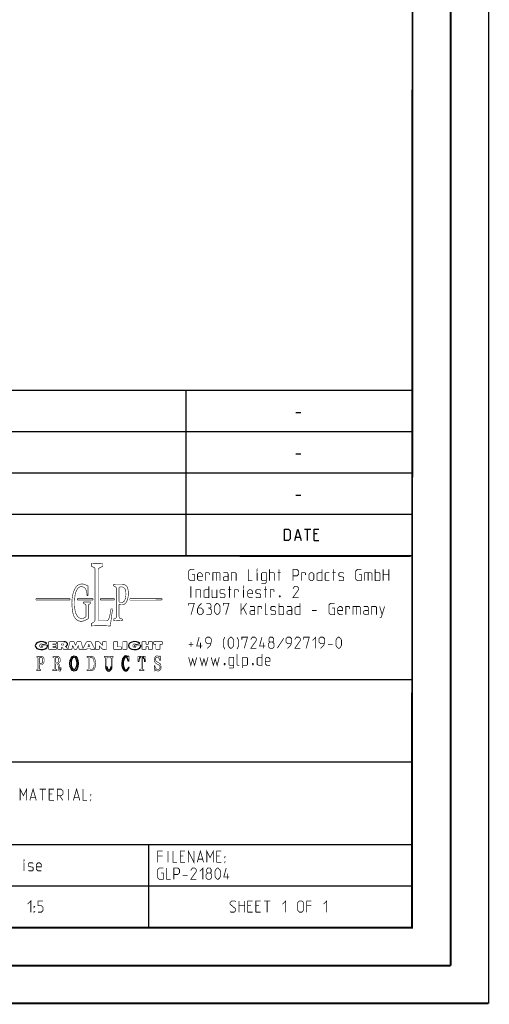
# Model space of a CAD drawing. Header units: millimetres. Extents: x 0 to 420, y 0 to 297.
# Tile 50 of 100: x 358 to 420, y 0 to 131. Entities that reach past the tile are written whole.
import ezdxf

# ---------------------------------------------------------------- set-up
doc = ezdxf.new("R2010")
doc.units = ezdxf.units.MM
doc.header["$LTSCALE"] = 23.1
doc.layers.get('0').update_dxf_attribs({"linetype": 'CONTINUOUS'})

msp = doc.modelspace()

# ---------------------------------------------------------------- linework, layer by layer
at = {"color": 7, "linetype": 'Continuous'}
for p, q in [((420, 297), (420, 0)), ((410, 286.9999), (409.8296, 10.1087)), ((246.8681, 59.5058), (409.628, 59.4942)), ((409.86, 10.0737), (25.007, 10.0134))]:
    msp.add_line(p, q, dxfattribs=at)
at = {"color": 2, "linetype": 'Continuous'}
for p, q in [((246.8497, 81.4948), (409.8097, 81.4948)), ((379.8097, 81.4948), (379.8097, 59.5348)), ((409.8097, 81.4948), (409.8097, 10.1248)), ((394.4168, 78.5355), (395.0597, 78.5355)), ((246.8497, 76.0048), (409.8097, 76.0048)), ((394.4168, 73.0455), (395.0597, 73.0455)), ((246.8497, 70.5148), (409.8097, 70.5148)), ((394.4168, 67.5555), (395.0597, 67.5555)), ((246.8497, 65.0248), (409.8097, 65.0248)), ((395.5418, 63.0298), (396.3989, 63.0298)), ((395.9704, 61.5298), (395.9704, 63.0298)), ((394.3989, 61.9584), (394.9704, 61.9584)), ((397.2561, 62.387), (396.8275, 62.387)), ((396.8275, 61.5298), (397.4704, 61.5298)), ((246.8497, 59.5348), (409.8097, 59.5348)), ((301.6897, 43.0648), (409.8097, 43.0648)), ((301.6897, 32.0848), (409.8097, 32.0848)), ((301.6897, 21.1048), (409.8097, 21.1048)), ((374.8097, 21.1048), (374.8097, 10.1248)), ((301.6897, 15.6148), (409.8097, 15.6148)), ((246.8497, 10.1248), (409.8097, 10.1248))]:
    msp.add_line(p, q, dxfattribs=at)
at = {"color": 7, "linetype": 'Continuous', "const_width": 0.25}
for points in [[(415, 5), (415, 292)], [(410, 287), (409.8468, 9.9234)], [(246.8597, 59.511), (409.6521, 59.467)], [(409.8307, 10.048), (25, 10)], [(20, 5), (415, 5)], [(420, 0), (0, 0)]]:
    msp.add_lwpolyline(points, dxfattribs=at)
at = {"color": 2, "linetype": 'Continuous'}
for points in [[(392.899, 61.5298), (392.899, 63.0298), (393.4347, 63.0298), (393.6489, 62.8155), (393.6489, 61.7441), (393.4347, 61.5298), (392.899, 61.5298)], [(394.2561, 61.5298), (394.6847, 63.0298), (395.1132, 61.5298)], [(396.8275, 61.5298), (396.8275, 63.0298), (397.4704, 63.0298)]]:
    msp.add_lwpolyline(points, dxfattribs=at)
for points, const_width in [([(367.2379, 58.4726), (367.2379, 58.099)], 0.075), ([(367.2379, 58.099), (367.5958, 57.9246)], 0.075), ([(367.7314, 57.7076), (367.7314, 51.0421)], 0.075), ([(368.1875, 57.6682), (368.1876, 50.8481)], 0.075), ([(368.7619, 58.099), (368.3232, 57.8852)], 0.075), ([(368.7619, 58.4726), (368.7619, 58.099)], 0.075), ([(380.5922, 57.032), (380.9136, 57.032), (380.9136, 56.1748), (380.3779, 56.1748), (380.1636, 56.3891), (380.1636, 57.4605), (380.3779, 57.6748), (380.9136, 57.6748)], 0.1), ([(388.0922, 57.6748), (388.0922, 56.1748), (388.6279, 56.1748)], 0.1), ([(389.2707, 57.5677), (389.2707, 57.6748), (389.3064, 57.6748), (389.2707, 57.5677)], 0.1), ([(390.9136, 56.1748), (390.9136, 57.6748)], 0.1), ([(392.1636, 56.1748), (392.1636, 57.6748)], 0.1), ([(394.0207, 56.1748), (394.0207, 57.6748), (394.5564, 57.6748), (394.7707, 57.4605), (394.7707, 57.032), (394.5564, 56.8177), (394.0207, 56.8177)], 0.1), ([(397.8779, 57.6748), (397.8779, 56.1748), (397.4493, 56.1748), (397.235, 56.282), (397.235, 57.1391), (397.4493, 57.2463), (397.8779, 57.2463)], 0.1), ([(399.4493, 56.1748), (399.4493, 57.6748)], 0.1), ([(402.8065, 57.032), (403.1279, 57.032), (403.1279, 56.1748), (402.5922, 56.1748), (402.3779, 56.3891), (402.3779, 57.4605), (402.5922, 57.6748), (403.1279, 57.6748)], 0.1), ([(404.9493, 56.1748), (404.9493, 57.6748)], 0.1), ([(406.0207, 56.1748), (406.0207, 57.6748)], 0.1), ([(406.7707, 57.6748), (406.7707, 56.1748)], 0.1), ([(381.985, 56.1748), (381.5564, 56.1748), (381.3422, 56.3891), (381.3422, 57.032), (381.5564, 57.2463), (381.7707, 57.2463), (381.985, 57.032), (381.985, 56.7105), (381.3422, 56.7105)], 0.1), ([(382.4136, 56.1748), (382.4136, 57.2463), (382.8422, 57.2463), (382.9136, 57.1391), (382.9136, 56.9248)], 0.1), ([(383.3779, 56.1748), (383.3779, 57.2463), (384.235, 57.2463), (384.3422, 57.1391), (384.3422, 56.1748)], 0.1), ([(383.8422, 57.2463), (383.8422, 56.1748)], 0.1), ([(385.4136, 56.1748), (385.4136, 57.032), (385.3064, 57.2463), (384.7707, 57.2463)], 0.1), ([(385.4136, 56.1748), (384.985, 56.1748), (384.7707, 56.282), (384.7707, 56.6034), (384.985, 56.7105), (385.4136, 56.7105)], 0.1), ([(385.8422, 56.1748), (385.8422, 57.2463), (386.3779, 57.2463), (386.485, 57.1391), (386.485, 56.1748)], 0.1), ([(389.2707, 56.1748), (389.2707, 57.2463)], 0.1), ([(389.8422, 55.8177), (390.3779, 55.8177), (390.485, 55.9605), (390.485, 57.2463), (389.9493, 57.2463), (389.8422, 57.1391), (389.8422, 56.282), (389.9493, 56.1748), (390.485, 56.1748)], 0.1), ([(390.9136, 57.2463), (391.4493, 57.2463), (391.5565, 57.1391), (391.5565, 56.1748)], 0.1), ([(391.985, 57.2463), (392.4136, 57.2463)], 0.1), ([(395.1993, 56.1748), (395.1993, 57.2463), (395.6279, 57.2463), (395.6993, 57.1391), (395.6993, 56.9248)], 0.1), ([(396.1636, 56.3891), (396.1636, 57.032), (396.3779, 57.2463), (396.5922, 57.2463), (396.8065, 57.032), (396.8065, 56.3891), (396.5922, 56.1748), (396.3779, 56.1748), (396.1636, 56.3891)], 0.1), ([(398.8422, 56.1748), (398.4136, 56.1748), (398.3065, 56.282), (398.3065, 57.1391), (398.4136, 57.2463), (398.8422, 57.2463)], 0.1), ([(399.2707, 57.2463), (399.6993, 57.2463)], 0.1), ([(400.1279, 56.282), (400.235, 56.1748), (400.6636, 56.1748), (400.7707, 56.282), (400.7707, 56.6034), (400.6636, 56.6748), (400.235, 56.7463), (400.1279, 56.8177), (400.1279, 57.1391), (400.235, 57.2463), (400.6636, 57.2463), (400.7707, 57.1391)], 0.1), ([(403.5565, 56.1748), (403.5565, 57.2463), (404.4136, 57.2463), (404.5207, 57.1391), (404.5207, 56.1748)], 0.1), ([(404.0207, 57.2463), (404.0207, 56.1748)], 0.1), ([(404.9493, 57.2463), (405.485, 57.2463), (405.5922, 57.1391), (405.5922, 56.282), (405.485, 56.1748), (404.9493, 56.1748)], 0.1), ([(406.0207, 57.032), (406.7707, 57.032)], 0.1), ([(366.7743, 55.5056), (366.3114, 55.6776)], 0.075), ([(366.7743, 55.5056), (366.7743, 54.1887)], 0.075), ([(370.1944, 55.6989), (370.1944, 55.4595)], 0.075), ([(370.1944, 55.4595), (370.4235, 55.3581)], 0.075), ([(370.4941, 55.6752), (371.4533, 55.6631)], 0.075), ([(370.5672, 55.1374), (370.5672, 51.3893)], 0.075), ([(370.9222, 55.245), (370.9222, 53.389)], 0.075), ([(380.4493, 53.9248), (380.4493, 55.4248)], 0.1), ([(381.1279, 53.9248), (381.1279, 54.9963), (381.6636, 54.9963), (381.7707, 54.8891), (381.7707, 53.9248)], 0.1), ([(382.8422, 55.4248), (382.8422, 53.9248), (382.4136, 53.9248), (382.1993, 54.032), (382.1993, 54.8891), (382.4136, 54.9963), (382.8422, 54.9963)], 0.1), ([(383.2707, 54.9963), (383.2707, 54.032), (383.3779, 53.9248), (383.9136, 53.9248), (383.9136, 54.9963)], 0.1), ([(384.3422, 54.032), (384.4493, 53.9248), (384.8779, 53.9248), (384.985, 54.032), (384.985, 54.3534), (384.8779, 54.4248), (384.4493, 54.4963), (384.3422, 54.5677), (384.3422, 54.8891), (384.4493, 54.9963), (384.8779, 54.9963), (384.985, 54.8891)], 0.1), ([(385.4136, 54.9963), (385.8422, 54.9963)], 0.1), ([(385.5922, 53.9248), (385.5922, 55.4248)], 0.1), ([(386.2707, 53.9248), (386.2707, 54.9963), (386.6993, 54.9963), (386.7707, 54.8891), (386.7707, 54.6748)], 0.1), ([(387.4493, 55.3177), (387.4493, 55.4248), (387.485, 55.4248), (387.4493, 55.3177)], 0.1), ([(387.4493, 53.9248), (387.4493, 54.9963)], 0.1), ([(388.6636, 53.9248), (388.235, 53.9248), (388.0207, 54.1391), (388.0207, 54.782), (388.235, 54.9963), (388.4493, 54.9963), (388.6636, 54.782), (388.6636, 54.4605), (388.0207, 54.4605)], 0.1), ([(389.0922, 54.032), (389.1993, 53.9248), (389.6279, 53.9248), (389.735, 54.032), (389.735, 54.3534), (389.6279, 54.4248), (389.1993, 54.4963), (389.0922, 54.5677), (389.0922, 54.8891), (389.1993, 54.9963), (389.6279, 54.9963), (389.735, 54.8891)], 0.1), ([(390.1636, 54.9963), (390.5922, 54.9963)], 0.1), ([(390.3422, 53.9248), (390.3422, 55.4248)], 0.1), ([(391.0207, 53.9248), (391.0207, 54.9963), (391.4493, 54.9963), (391.5207, 54.8891), (391.5207, 54.6748)], 0.1), ([(394.7707, 53.9248), (394.0207, 53.9248), (394.7707, 54.9963), (394.7707, 55.2105), (394.5564, 55.4248), (394.235, 55.4248), (394.0207, 55.1034)], 0.1), ([(364.4013, 53.7932), (359.8551, 53.7932)], 0.075), ([(359.8551, 53.7932), (359.8551, 53.5997)], 0.075), ([(364.4013, 53.5997), (364.4013, 53.7932)], 0.075), ([(367.4477, 53.7932), (365.3662, 53.7932)], 0.075), ([(365.3662, 53.7932), (365.3662, 53.5997)], 0.075), ([(366.7743, 54.1887), (366.6479, 54.1887)], 0.075), ([(367.4477, 53.5997), (367.4477, 53.7932)], 0.075), ([(368.4216, 53.7932), (370.2739, 53.7932)], 0.075), ([(368.4216, 53.5997), (368.4216, 53.7932)], 0.075), ([(370.2739, 53.7932), (370.2739, 53.5997)], 0.075), ([(376.6196, 53.7932), (372.3421, 53.7932)], 0.075), ([(372.3421, 53.7932), (372.3421, 53.5997)], 0.075), ([(376.6196, 53.5997), (376.6196, 53.7932)], 0.075), ([(392.3065, 54.1748), (392.3422, 54.1034), (392.3422, 54.0677), (392.3065, 53.9963), (392.235, 53.9963), (392.1993, 54.0677), (392.1993, 54.1034), (392.235, 54.1748), (392.3065, 54.1748)], 0.1), ([(359.8551, 53.5997), (364.4013, 53.5997)], 0.075), ([(365.3662, 53.5997), (367.4477, 53.5997)], 0.075), ([(366.1772, 53.3486), (367.1611, 53.3486)], 0.075), ([(366.1772, 53.3486), (366.1772, 53.1494)], 0.075), ([(366.1772, 53.1494), (366.4002, 53.0495)], 0.075), ([(366.5143, 51.3745), (366.5143, 52.8733)], 0.075), ([(366.8216, 51.1232), (366.8216, 52.8722)], 0.075), ([(367.1611, 53.1494), (366.9357, 53.0484)], 0.075), ([(367.1611, 53.3486), (367.1611, 53.1494)], 0.075), ([(370.2739, 53.5997), (368.4216, 53.5997)], 0.075), ([(369.7046, 51.6382), (369.8545, 52.4398)], 0.075), ([(370.0522, 52.4398), (369.7536, 50.1506)], 0.075), ([(369.8545, 52.4398), (370.0522, 52.4398)], 0.075), ([(370.9222, 53.0471), (370.9222, 51.3798)], 0.075), ([(372.3668, 53.5883), (376.5934, 53.5973)], 0.075), ([(380.1636, 52.8534), (380.1636, 53.1748), (380.9136, 53.1748), (380.485, 51.6748)], 0.1), ([(381.8779, 53.1748), (381.5564, 52.8534), (381.3422, 52.4248), (381.3422, 51.8891), (381.5564, 51.6748), (381.8779, 51.6748), (382.0922, 51.8891), (382.0922, 52.3177), (381.8779, 52.532), (381.4136, 52.532)], 0.1), ([(382.9493, 52.532), (383.1279, 52.6391), (383.1279, 52.9605), (382.9493, 53.1748), (382.5207, 53.1748)], 0.1), ([(382.5207, 51.6748), (383.0565, 51.6748), (383.1636, 51.782), (383.1636, 52.3177), (382.9493, 52.532), (382.735, 52.532)], 0.1), ([(383.5922, 52.1034), (383.5922, 52.7463), (383.6993, 52.9605), (383.9136, 53.1748), (384.0207, 53.1748), (384.235, 52.9605), (384.3422, 52.7463), (384.3422, 52.1034), (384.235, 51.8891), (384.0207, 51.6748), (383.9136, 51.6748), (383.6993, 51.8891), (383.5922, 52.1034)], 0.1), ([(384.7707, 52.8534), (384.7707, 53.1748), (385.5207, 53.1748), (385.0922, 51.6748)], 0.1), ([(387.1279, 51.6748), (387.1279, 53.1748)], 0.1), ([(387.1279, 52.1748), (387.8779, 53.1748)], 0.1), ([(387.4493, 52.532), (387.8779, 51.6748)], 0.1), ([(388.9493, 51.6748), (388.9493, 52.532), (388.8422, 52.7463), (388.3065, 52.7463)], 0.1), ([(389.3779, 51.6748), (389.3779, 52.7463), (389.8065, 52.7463), (389.8779, 52.6391), (389.8779, 52.4248)], 0.1), ([(390.6636, 51.6748), (390.4493, 51.6748), (390.3422, 51.782), (390.3422, 53.1748)], 0.1), ([(391.0922, 51.782), (391.1993, 51.6748), (391.6279, 51.6748), (391.735, 51.782), (391.735, 52.1034), (391.6279, 52.1748), (391.1993, 52.2463), (391.0922, 52.3177), (391.0922, 52.6391), (391.1993, 52.7463), (391.6279, 52.7463), (391.735, 52.6391)], 0.1), ([(392.1636, 51.6748), (392.1636, 53.1748)], 0.1), ([(392.1636, 52.7463), (392.6993, 52.7463), (392.8065, 52.6391), (392.8065, 51.782), (392.6993, 51.6748), (392.1636, 51.6748)], 0.1), ([(393.8779, 51.6748), (393.8779, 52.532), (393.7707, 52.7463), (393.235, 52.7463)], 0.1), ([(394.9493, 53.1748), (394.9493, 51.6748), (394.5207, 51.6748), (394.3065, 51.782), (394.3065, 52.6391), (394.5207, 52.7463), (394.9493, 52.7463)], 0.1), ([(399.235, 52.532), (399.5565, 52.532), (399.5565, 51.6748), (399.0207, 51.6748), (398.8065, 51.8891), (398.8065, 52.9605), (399.0207, 53.1748), (399.5565, 53.1748)], 0.1), ([(400.6279, 51.6748), (400.1993, 51.6748), (399.985, 51.8891), (399.985, 52.532), (400.1993, 52.7463), (400.4136, 52.7463), (400.6279, 52.532), (400.6279, 52.2105), (399.985, 52.2105)], 0.1), ([(401.0564, 51.6748), (401.0564, 52.7463), (401.485, 52.7463), (401.5565, 52.6391), (401.5565, 52.4248)], 0.1), ([(402.0207, 51.6748), (402.0207, 52.7463), (402.8779, 52.7463), (402.985, 52.6391), (402.985, 51.6748)], 0.1), ([(402.485, 52.7463), (402.485, 51.6748)], 0.1), ([(404.0565, 51.6748), (404.0565, 52.532), (403.9493, 52.7463), (403.4136, 52.7463)], 0.1), ([(404.485, 51.6748), (404.485, 52.7463), (405.0207, 52.7463), (405.1279, 52.6391), (405.1279, 51.6748)], 0.1), ([(405.5565, 51.3177), (405.7707, 51.3177), (406.1993, 52.7463)], 0.1), ([(405.5565, 52.7463), (405.8779, 51.6748)], 0.1), ([(366.5143, 51.3745), (366.2722, 51.2315)], 0.075), ([(366.8216, 51.1232), (366.2957, 50.8733)], 0.075), ([(370.1779, 51.0684), (370.4169, 51.1657)], 0.075), ([(370.1779, 50.8545), (370.1779, 51.0684)], 0.075), ([(371.355, 51.0747), (371.0979, 51.1475)], 0.075), ([(371.355, 50.8577), (371.355, 51.0747)], 0.075), ([(388.9493, 51.6748), (388.5207, 51.6748), (388.3065, 51.782), (388.3065, 52.1034), (388.5207, 52.2105), (388.9493, 52.2105)], 0.1), ([(393.8779, 51.6748), (393.4493, 51.6748), (393.235, 51.782), (393.235, 52.1034), (393.4493, 52.2105), (393.8779, 52.2105)], 0.1), ([(396.5564, 52.2105), (397.1993, 52.2105)], 0.1), ([(404.0565, 51.6748), (403.6279, 51.6748), (403.4136, 51.782), (403.4136, 52.1034), (403.6279, 52.2105), (404.0565, 52.2105)], 0.1), ([(367.2351, 50.499), (367.4591, 50.6076)], 0.075), ([(367.2351, 50.1618), (367.2351, 50.499)], 0.075), ([(368.1875, 50.8481), (369.275, 50.8481)], 0.075), ([(381.985, 47.4963), (381.235, 47.4963), (381.5564, 48.6748)], 0.1), ([(382.6279, 47.1748), (383.0565, 47.6034), (383.1636, 48.032), (383.1636, 48.4605), (382.9493, 48.6748), (382.6279, 48.6748), (382.4136, 48.4605), (382.4136, 48.032), (382.6279, 47.8177), (383.0922, 47.8177)], 0.1), ([(384.985, 47.0677), (384.7707, 47.4963), (384.7707, 48.2463), (384.985, 48.6748)], 0.1), ([(385.4136, 47.6034), (385.4136, 48.2463), (385.5207, 48.4605), (385.735, 48.6748), (385.8422, 48.6748), (386.0564, 48.4605), (386.1636, 48.2463), (386.1636, 47.6034), (386.0564, 47.3891), (385.8422, 47.1748), (385.735, 47.1748), (385.5207, 47.3891), (385.4136, 47.6034)], 0.1), ([(386.5922, 47.0677), (386.8064, 47.4963), (386.8064, 48.2463), (386.5922, 48.6748)], 0.1), ([(387.235, 48.3534), (387.235, 48.6748), (387.985, 48.6748), (387.5565, 47.1748)], 0.1), ([(389.1636, 47.1748), (388.4136, 47.1748), (389.1636, 48.2463), (389.1636, 48.4605), (388.9493, 48.6748), (388.6279, 48.6748), (388.4136, 48.3534)], 0.1), ([(390.3422, 47.4963), (389.5922, 47.4963), (389.9136, 48.6748)], 0.1), ([(390.985, 48.032), (390.8422, 48.1391), (390.8422, 48.4605), (390.985, 48.6748), (391.3064, 48.6748), (391.4493, 48.4605), (391.4493, 48.1391), (391.3064, 48.032), (391.5207, 47.8177), (391.5207, 47.3891), (391.3064, 47.1748), (390.985, 47.1748), (390.7707, 47.3891)], 0.1), ([(392.8065, 48.532), (391.9493, 47.2105)], 0.1), ([(393.3064, 47.1748), (393.735, 47.6034), (393.8422, 48.032), (393.8422, 48.4605), (393.6279, 48.6748), (393.3064, 48.6748), (393.0922, 48.4605), (393.0922, 48.032), (393.3064, 47.8177), (393.7707, 47.8177)], 0.1), ([(395.0207, 47.1748), (394.2707, 47.1748), (395.0207, 48.2463), (395.0207, 48.4605), (394.8065, 48.6748), (394.485, 48.6748), (394.2707, 48.3534)], 0.1), ([(395.4493, 48.3534), (395.4493, 48.6748), (396.1993, 48.6748), (395.7707, 47.1748)], 0.1), ([(396.6279, 48.2463), (397.0564, 48.6748), (397.0564, 47.1748)], 0.1), ([(397.6993, 47.1748), (398.1279, 47.6034), (398.235, 48.032), (398.235, 48.4605), (398.0207, 48.6748), (397.6993, 48.6748), (397.485, 48.4605), (397.485, 48.032), (397.6993, 47.8177), (398.1636, 47.8177)], 0.1), ([(399.735, 47.6034), (399.735, 48.2463), (399.8422, 48.4605), (400.0565, 48.6748), (400.1636, 48.6748), (400.3779, 48.4605), (400.485, 48.2463), (400.485, 47.6034), (400.3779, 47.3891), (400.1636, 47.1748), (400.0565, 47.1748), (399.8422, 47.3891), (399.735, 47.6034)], 0.1), ([(361.3998, 47.6437), (360.5688, 47.6437)], 0.075), ([(360.5688, 47.6437), (360.5688, 47.4122)], 0.075), ([(360.5688, 47.4122), (360.8026, 47.4122)], 0.075), ([(361.2983, 47.8166), (360.7887, 47.6916)], 0.075), ([(362.5835, 48.0728), (361.5614, 48.0728)], 0.075), ([(361.5614, 48.0728), (361.5614, 47.0456)], 0.075), ([(362.1095, 47.7806), (362.5835, 47.7806)], 0.075), ([(362.1095, 47.6795), (362.1095, 47.7806)], 0.075), ([(362.5386, 47.6795), (362.1095, 47.6795)], 0.075), ([(362.1095, 47.4232), (362.5386, 47.4232)], 0.075), ([(362.1095, 47.3243), (362.1095, 47.4232)], 0.075), ([(362.5886, 47.3243), (362.1095, 47.3243)], 0.075), ([(362.5386, 47.4232), (362.5386, 47.6795)], 0.075), ([(362.5835, 47.7806), (362.5835, 48.0728)], 0.075), ([(362.5886, 47.0456), (362.5886, 47.3243)], 0.075), ([(362.7629, 48.0719), (363.5696, 48.0719)], 0.075), ([(362.7629, 47.0456), (362.7629, 48.0719)], 0.075), ([(363.448, 47.7874), (363.2875, 47.7874)], 0.075), ([(363.2875, 47.7874), (363.2875, 47.6016)], 0.075), ([(363.448, 47.6016), (363.2875, 47.6016)], 0.075), ([(363.3013, 47.3698), (363.5576, 47.0456)], 0.075), ([(363.3013, 47.0456), (363.3013, 47.3698)], 0.075), ([(363.792, 47.4433), (364.1245, 47.0853)], 0.075), ([(364.1245, 47.0853), (364.3859, 48.0742)], 0.075), ([(364.3859, 48.0742), (364.9257, 48.0742)], 0.075), ([(364.6415, 47.0456), (364.7413, 47.5924)], 0.075), ([(364.7413, 47.5924), (364.9767, 47.0456)], 0.075), ([(364.9257, 48.0742), (365.1247, 47.5709)], 0.075), ([(365.3237, 48.0742), (365.1247, 47.5709)], 0.075), ([(365.5081, 47.5924), (365.2726, 47.0456)], 0.075), ([(365.8635, 48.0742), (365.3237, 48.0742)], 0.075), ([(365.6078, 47.0456), (365.5081, 47.5924)], 0.075), ([(366.1102, 47.1407), (365.8635, 48.0742)], 0.075), ([(366.5967, 48.0719), (366.1102, 47.1407)], 0.075), ([(366.5967, 48.0719), (367.1814, 48.0719)], 0.075), ([(366.6263, 47.0456), (366.6724, 47.168)], 0.075), ([(366.6724, 47.168), (367.1058, 47.168)], 0.075), ([(366.7687, 47.4111), (366.8891, 47.7679)], 0.075), ([(366.7687, 47.4111), (367.0095, 47.4111)], 0.075), ([(367.0095, 47.4111), (366.8891, 47.7679)], 0.075), ([(367.1519, 47.0456), (367.1058, 47.168)], 0.075), ([(367.1814, 48.0719), (367.7176, 47.0456)], 0.075), ([(368.2673, 48.0742), (367.7662, 48.0742)], 0.075), ([(367.7662, 47.0456), (367.7662, 48.0742)], 0.075), ([(368.2673, 48.0742), (368.7263, 47.5659)], 0.075), ([(368.2814, 47.5393), (368.7272, 47.0456)], 0.075), ([(368.2814, 47.0456), (368.2814, 47.5393)], 0.075), ([(369.244, 48.0742), (368.7263, 48.0742)], 0.075), ([(368.7263, 48.0742), (368.7263, 47.5659)], 0.075), ([(369.244, 48.0742), (369.244, 47.0456)], 0.075), ([(370.7439, 48.0742), (370.2129, 48.0742)], 0.075), ([(370.2129, 48.0742), (370.2129, 47.0456)], 0.075), ([(370.7439, 48.0742), (370.7439, 47.3817)], 0.075), ([(370.7439, 47.3817), (371.2625, 47.3817)], 0.075), ([(371.2625, 47.3817), (371.2625, 47.0456)], 0.075), ([(371.9725, 48.0742), (371.4127, 48.0742)], 0.075), ([(371.4127, 48.0742), (371.4127, 47.0456)], 0.075), ([(371.9725, 48.0742), (371.9725, 47.0456)], 0.075), ([(373.79, 47.6437), (372.959, 47.6437)], 0.075), ([(372.959, 47.6437), (372.959, 47.4122)], 0.075), ([(372.959, 47.4122), (373.1928, 47.4122)], 0.075), ([(373.6886, 47.8166), (373.1789, 47.6916)], 0.075), ([(374.4964, 48.0742), (373.9542, 48.0742)], 0.075), ([(373.9542, 48.0742), (373.9542, 47.0456)], 0.075), ([(374.4964, 47.7306), (374.4964, 48.0742)], 0.075), ([(374.4964, 47.7306), (374.8103, 47.7306)], 0.075), ([(374.4964, 47.396), (374.8103, 47.396)], 0.075), ([(374.4964, 47.396), (374.4964, 47.0456)], 0.075), ([(375.3505, 48.0742), (374.8103, 48.0742)], 0.075), ([(374.8103, 47.7306), (374.8103, 48.0742)], 0.075), ([(374.8103, 47.396), (374.8103, 47.0456)], 0.075), ([(375.3505, 48.0742), (375.3505, 47.0456)], 0.075), ([(376.6528, 48.0742), (375.5064, 48.0742)], 0.075), ([(375.5064, 48.0742), (375.5064, 47.7139)], 0.075), ([(375.5064, 47.7139), (375.8061, 47.7139)], 0.075), ([(375.8061, 47.7139), (375.8061, 47.0456)], 0.075), ([(376.6528, 47.7139), (376.353, 47.7139)], 0.075), ([(376.353, 47.7139), (376.353, 47.0456)], 0.075), ([(376.6528, 48.0742), (376.6528, 47.7139)], 0.075), ([(380.1636, 47.7105), (380.8064, 47.7105)], 0.1), ([(380.485, 47.3891), (380.485, 48.032)], 0.1), ([(381.735, 47.1748), (381.735, 47.9248)], 0.1), ([(390.0922, 47.1748), (390.0922, 47.9248)], 0.1), ([(390.7707, 47.3891), (390.7707, 47.8177), (390.985, 48.032), (391.3064, 48.032)], 0.1), ([(398.6636, 47.7105), (399.3064, 47.7105)], 0.1), ([(359.9835, 46.1275), (360.5708, 46.1275)], 0.075), ([(359.9835, 45.9949), (359.9835, 46.1275)], 0.075), ([(359.9835, 45.9949), (360.0824, 45.9671)], 0.075), ([(360.1529, 45.8742), (360.1529, 44.4636)], 0.075), ([(360.3198, 45.8958), (360.3198, 45.199)], 0.075), ([(360.4164, 45.9924), (360.5117, 45.9924)], 0.075), ([(361.5614, 47.0456), (362.5886, 47.0456)], 0.075), ([(362.1186, 46.1275), (362.7058, 46.1275)], 0.075), ([(362.1186, 45.9949), (362.1186, 46.1275)], 0.075), ([(362.1186, 45.9949), (362.2175, 45.9671)], 0.075), ([(362.288, 45.8742), (362.288, 44.4636)], 0.075), ([(362.4549, 45.8958), (362.4549, 45.3089)], 0.075), ([(362.5514, 45.9924), (362.6467, 45.9924)], 0.075), ([(362.7629, 47.0456), (363.3013, 47.0456)], 0.075), ([(363.5576, 47.0456), (364.6415, 47.0456)], 0.075), ([(364.9767, 47.0456), (365.2726, 47.0456)], 0.075), ([(365.6078, 47.0456), (366.6263, 47.0456)], 0.075), ([(367.2237, 46.1294), (366.6637, 46.1294)], 0.075), ([(366.6637, 46.1294), (366.6637, 45.9917)], 0.075), ([(366.6637, 45.9917), (366.7693, 45.9756)], 0.075), ([(366.8513, 45.8801), (366.8513, 44.4728)], 0.075), ([(367.0338, 45.8857), (367.0338, 44.4672)], 0.075), ([(367.1788, 45.9823), (367.1304, 45.9823)], 0.075), ([(367.1519, 47.0456), (367.7176, 47.0456)], 0.075), ([(367.7662, 47.0456), (368.2814, 47.0456)], 0.075), ([(368.7272, 47.0456), (369.244, 47.0456)], 0.075), ([(368.9352, 46.135), (369.4802, 46.135)], 0.075), ([(368.9352, 46.135), (368.9352, 45.9879)], 0.075), ([(368.9352, 45.9879), (369.0439, 45.9648)], 0.075), ([(369.1204, 45.8704), (369.1204, 44.7742)], 0.075), ([(369.2961, 45.8706), (369.2961, 44.7742)], 0.075), ([(369.4802, 45.9879), (369.3726, 45.9651)], 0.075), ([(369.4802, 46.135), (369.4802, 45.9879)], 0.075), ([(369.674, 46.135), (370.1382, 46.135)], 0.075), ([(369.674, 46.135), (369.674, 45.986)], 0.075), ([(369.674, 45.986), (369.7497, 45.9671)], 0.075), ([(369.8595, 45.8266), (369.8595, 44.7742)], 0.075), ([(369.9664, 45.83), (369.9664, 44.7742)], 0.075), ([(370.1382, 45.986), (370.0762, 45.9705)], 0.075), ([(370.1382, 46.135), (370.1382, 45.986)], 0.075), ([(370.2129, 47.0456), (371.2625, 47.0456)], 0.075), ([(371.4127, 47.0456), (371.9725, 47.0456)], 0.075), ([(372.0896, 46.036), (372.1491, 46.1849)], 0.075), ([(372.1491, 46.1849), (372.2368, 46.1849)], 0.075), ([(372.2368, 46.1849), (372.2413, 45.4343)], 0.075), ([(373.4164, 46.1379), (373.4115, 45.4034)], 0.075), ([(373.5909, 46.1252), (374.255, 46.1252)], 0.075), ([(373.7605, 45.9986), (373.7754, 45.9986)], 0.075), ([(373.8478, 44.4777), (373.8478, 45.9262)], 0.075), ([(373.9542, 47.0456), (374.4964, 47.0456)], 0.075), ([(373.9981, 44.4777), (373.9981, 45.9262)], 0.075), ([(374.0854, 45.9986), (374.0705, 45.9986)], 0.075), ([(374.4295, 46.1379), (374.4344, 45.4034)], 0.075), ([(374.8103, 47.0456), (375.3505, 47.0456)], 0.075), ([(375.8061, 47.0456), (376.353, 47.0456)], 0.075), ([(376.2977, 46.0825), (376.3146, 46.1817)], 0.075), ([(376.3146, 46.1817), (376.3849, 46.1817)], 0.075), ([(376.4019, 45.5512), (376.3849, 46.1817)], 0.075), ([(380.1636, 45.9963), (380.4493, 44.9248), (380.6993, 45.782), (380.9493, 44.9248), (381.235, 45.9963)], 0.1), ([(381.6636, 45.9963), (381.9493, 44.9248), (382.1993, 45.782), (382.4493, 44.9248), (382.735, 45.9963)], 0.1), ([(383.1636, 45.9963), (383.4493, 44.9248), (383.6993, 45.782), (383.9493, 44.9248), (384.235, 45.9963)], 0.1), ([(385.5207, 44.5677), (386.0564, 44.5677), (386.1636, 44.7105), (386.1636, 45.9963), (385.6279, 45.9963), (385.5207, 45.8891), (385.5207, 45.032), (385.6279, 44.9248), (386.1636, 44.9248)], 0.1), ([(386.9136, 44.9248), (386.6993, 44.9248), (386.5922, 45.032), (386.5922, 46.4248)], 0.1), ([(387.3422, 44.5677), (387.3422, 45.9963), (387.8779, 45.9963), (387.985, 45.8891), (387.985, 45.032), (387.8779, 44.9248), (387.3422, 44.9248)], 0.1), ([(389.9136, 46.4248), (389.9136, 44.9248), (389.485, 44.9248), (389.2707, 45.032), (389.2707, 45.8891), (389.485, 45.9963), (389.9136, 45.9963)], 0.1), ([(390.985, 44.9248), (390.5564, 44.9248), (390.3422, 45.1391), (390.3422, 45.782), (390.5564, 45.9963), (390.7707, 45.9963), (390.985, 45.782), (390.985, 45.4605), (390.3422, 45.4605)], 0.1), ([(360.3198, 45.199), (360.5602, 45.199)], 0.075), ([(360.3198, 45.032), (360.5699, 45.032)], 0.075), ([(360.3198, 45.032), (360.3198, 44.4651)], 0.075), ([(362.4549, 45.3089), (362.6625, 45.3089)], 0.075), ([(362.4549, 45.1277), (362.7049, 45.1277)], 0.075), ([(362.4549, 45.1277), (362.4549, 44.4651)], 0.075), ([(362.831, 44.81), (362.865, 44.4181)], 0.075), ([(362.9992, 44.8357), (363.0378, 44.3914)], 0.075), ([(363.1639, 44.6647), (363.2175, 44.6647)], 0.075), ([(372.2413, 45.4343), (372.1643, 45.4343)], 0.075), ([(372.219, 44.7466), (372.2751, 44.6907)], 0.075), ([(373.4987, 45.4034), (373.4115, 45.4034)], 0.075), ([(374.3471, 45.4034), (374.4344, 45.4034)], 0.075), ([(375.6825, 44.8982), (375.6015, 44.8982)], 0.075), ([(375.6015, 44.8982), (375.6249, 44.1707)], 0.075), ([(375.9358, 45.3981), (376.2375, 45.2428)], 0.075), ([(375.9635, 45.0927), (376.1898, 44.9943)], 0.075), ([(376.3316, 45.5512), (376.4019, 45.5512)], 0.075), ([(384.985, 45.1748), (385.0207, 45.1034), (385.0207, 45.0677), (384.985, 44.9963), (384.9136, 44.9963), (384.8779, 45.0677), (384.8779, 45.1034), (384.9136, 45.1748), (384.985, 45.1748)], 0.1), ([(388.735, 45.1748), (388.7707, 45.1034), (388.7707, 45.0677), (388.735, 44.9963), (388.6636, 44.9963), (388.6279, 45.0677), (388.6279, 45.1034), (388.6636, 45.1748), (388.735, 45.1748)], 0.1), ([(359.9663, 44.3535), (360.0697, 44.368)], 0.075), ([(359.9663, 44.2197), (359.9663, 44.3535)], 0.075), ([(359.9663, 44.2197), (360.5171, 44.2197)], 0.075), ([(360.5171, 44.3535), (360.403, 44.3695)], 0.075), ([(360.5171, 44.2197), (360.5171, 44.3535)], 0.075), ([(362.1014, 44.3535), (362.2048, 44.368)], 0.075), ([(362.1014, 44.2197), (362.1014, 44.3535)], 0.075), ([(362.1014, 44.2197), (362.6522, 44.2197)], 0.075), ([(362.6522, 44.3535), (362.5381, 44.3695)], 0.075), ([(362.6522, 44.2197), (362.6522, 44.3535)], 0.075), ([(366.6637, 44.3613), (366.7693, 44.3773)], 0.075), ([(366.6637, 44.2235), (366.6637, 44.3613)], 0.075), ([(367.2366, 44.2235), (366.6637, 44.2235)], 0.075), ([(367.1966, 44.3707), (367.1304, 44.3707)], 0.075), ([(373.6184, 44.3514), (373.7709, 44.3832)], 0.075), ([(373.6184, 44.2186), (373.6184, 44.3514)], 0.075), ([(373.6184, 44.2186), (374.2274, 44.2186)], 0.075), ([(374.2274, 44.3514), (374.075, 44.3832)], 0.075), ([(374.2274, 44.2186), (374.2274, 44.3514)], 0.075), ([(375.6249, 44.1707), (375.6935, 44.1707)], 0.075), ([(375.6935, 44.1707), (375.7491, 44.3184)], 0.075), ([(357.7707, 26.9698), (357.7707, 28.4698), (358.1993, 27.6127), (358.6279, 28.4698), (358.6279, 26.9698)], 0.1), ([(359.0564, 26.9698), (359.485, 28.4698), (359.9136, 26.9698)], 0.1), ([(360.3422, 28.4698), (361.1993, 28.4698)], 0.1), ([(360.7707, 26.9698), (360.7707, 28.4698)], 0.1), ([(361.6279, 26.9698), (361.6279, 28.4698), (362.2707, 28.4698)], 0.1), ([(362.0565, 27.827), (361.6279, 27.827)], 0.1), ([(362.6993, 26.9698), (362.6993, 28.4698), (363.235, 28.4698), (363.4493, 28.2555), (363.4493, 27.827), (363.235, 27.6127), (362.6993, 27.6127)], 0.1), ([(363.0207, 27.6127), (363.4493, 26.9698)], 0.1), ([(364.1636, 26.9698), (364.1636, 28.4698)], 0.1), ([(364.8422, 26.9698), (365.2707, 28.4698), (365.6993, 26.9698)], 0.1), ([(366.1279, 28.4698), (366.1279, 26.9698), (366.6636, 26.9698)], 0.1), ([(367.0922, 27.6127), (367.0922, 27.7198), (367.1636, 27.7198), (367.0922, 27.6127)], 0.1), ([(359.1993, 27.3984), (359.7707, 27.3984)], 0.1), ([(361.6279, 26.9698), (362.2707, 26.9698)], 0.1), ([(364.985, 27.3984), (365.5564, 27.3984)], 0.1), ([(367.0922, 26.9698), (367.0922, 27.077), (367.1636, 27.077), (367.0922, 26.9698)], 0.1), ([(376.0507, 18.7348), (376.0507, 20.2348), (376.6936, 20.2348)], 0.1), ([(376.6936, 19.592), (376.0507, 19.592)], 0.1), ([(377.4079, 18.7348), (377.4079, 20.2348)], 0.1), ([(378.0864, 20.2348), (378.0864, 18.7348), (378.6222, 18.7348)], 0.1), ([(379.0507, 18.7348), (379.0507, 20.2348), (379.6936, 20.2348)], 0.1), ([(379.4793, 19.592), (379.0507, 19.592)], 0.1), ([(380.1222, 18.7348), (380.1222, 20.2348), (380.8722, 18.7348), (380.8722, 20.2348)], 0.1), ([(381.3007, 18.7348), (381.7293, 20.2348), (382.1579, 18.7348)], 0.1), ([(382.5864, 18.7348), (382.5864, 20.2348), (383.015, 19.3777), (383.4436, 20.2348), (383.4436, 18.7348)], 0.1), ([(383.8722, 18.7348), (383.8722, 20.2348), (384.515, 20.2348)], 0.1), ([(384.3007, 19.592), (383.8722, 19.592)], 0.1), ([(358.2879, 19.0027), (358.2879, 19.1098), (358.3236, 19.1098), (358.2879, 19.0027)], 0.1), ([(358.2879, 17.6098), (358.2879, 18.6813)], 0.1), ([(358.8593, 17.717), (358.9664, 17.6098), (359.395, 17.6098), (359.5022, 17.717), (359.5022, 18.0384), (359.395, 18.1098), (358.9664, 18.1813), (358.8593, 18.2527), (358.8593, 18.5741), (358.9664, 18.6813), (359.395, 18.6813), (359.5022, 18.5741)], 0.1), ([(360.5736, 17.6098), (360.145, 17.6098), (359.9307, 17.8241), (359.9307, 18.467), (360.145, 18.6813), (360.3593, 18.6813), (360.5736, 18.467), (360.5736, 18.1455), (359.9307, 18.1455)], 0.1), ([(379.0507, 18.7348), (379.6936, 18.7348)], 0.1), ([(381.4436, 19.1634), (382.015, 19.1634)], 0.1), ([(383.8722, 18.7348), (384.515, 18.7348)], 0.1), ([(384.9436, 19.3777), (384.9436, 19.4848), (385.015, 19.4848), (384.9436, 19.3777)], 0.1), ([(384.9436, 18.7348), (384.9436, 18.842), (385.015, 18.842), (384.9436, 18.7348)], 0.1), ([(376.4793, 17.342), (376.8007, 17.342), (376.8007, 16.4848), (376.265, 16.4848), (376.0507, 16.6991), (376.0507, 17.7705), (376.265, 17.9848), (376.8007, 17.9848)], 0.1), ([(377.2293, 17.9848), (377.2293, 16.4848), (377.765, 16.4848)], 0.1), ([(378.1936, 16.4848), (378.1936, 17.9848), (378.7293, 17.9848), (378.9436, 17.7705), (378.9436, 17.342), (378.7293, 17.1277), (378.1936, 17.1277)], 0.1), ([(379.3722, 17.0205), (380.015, 17.0205)], 0.1), ([(381.1936, 16.4848), (380.4436, 16.4848), (381.1936, 17.5563), (381.1936, 17.7705), (380.9793, 17.9848), (380.6579, 17.9848), (380.4436, 17.6634)], 0.1), ([(381.6222, 17.5563), (382.0507, 17.9848), (382.0507, 16.4848)], 0.1), ([(382.6936, 17.342), (382.5507, 17.4491), (382.5507, 17.7705), (382.6936, 17.9848), (383.015, 17.9848), (383.1579, 17.7705), (383.1579, 17.4491), (383.015, 17.342), (383.2293, 17.1277), (383.2293, 16.6991), (383.015, 16.4848), (382.6936, 16.4848), (382.4793, 16.6991)], 0.1), ([(382.4793, 16.6991), (382.4793, 17.1277), (382.6936, 17.342), (383.015, 17.342)], 0.1), ([(383.6579, 16.9134), (383.6579, 17.5563), (383.765, 17.7705), (383.9793, 17.9848), (384.0864, 17.9848), (384.3007, 17.7705), (384.4079, 17.5563), (384.4079, 16.9134), (384.3007, 16.6991), (384.0864, 16.4848), (383.9793, 16.4848), (383.765, 16.6991), (383.6579, 16.9134)], 0.1), ([(385.5865, 16.8063), (384.8365, 16.8063), (385.1579, 17.9848)], 0.1), ([(385.3364, 16.4848), (385.3364, 17.2348)], 0.1), ([(358.7618, 13.1913), (359.1904, 13.6198), (359.1904, 12.1198)], 0.1), ([(360.1547, 12.1198), (360.5832, 12.1198), (360.7975, 12.3341), (360.7975, 12.7627), (360.5832, 12.977), (360.1547, 12.977), (360.1547, 13.6198), (360.7975, 13.6198)], 0.1), ([(385.6668, 12.227), (385.7739, 12.1198), (386.2025, 12.1198), (386.4168, 12.3341), (386.4168, 12.5484), (385.6668, 13.1913), (385.6668, 13.4055), (385.8811, 13.6198), (386.3097, 13.6198), (386.4168, 13.5127)], 0.1), ([(386.8454, 12.1198), (386.8454, 13.6198)], 0.1), ([(387.5954, 13.6198), (387.5954, 12.1198)], 0.1), ([(388.0239, 12.1198), (388.0239, 13.6198), (388.6668, 13.6198)], 0.1), ([(389.0954, 12.1198), (389.0954, 13.6198), (389.7382, 13.6198)], 0.1), ([(390.1668, 13.6198), (391.0239, 13.6198)], 0.1), ([(390.5954, 12.1198), (390.5954, 13.6198)], 0.1), ([(392.6311, 13.1913), (393.0597, 13.6198), (393.0597, 12.1198)], 0.1), ([(394.6668, 12.3341), (394.6668, 13.4055), (394.8811, 13.6198), (395.2025, 13.6198), (395.4168, 13.4055), (395.4168, 12.3341), (395.2025, 12.1198), (394.8811, 12.1198), (394.6668, 12.3341)], 0.1), ([(395.8454, 12.1198), (395.8454, 13.6198), (396.4882, 13.6198)], 0.1), ([(398.0954, 13.1913), (398.5239, 13.6198), (398.5239, 12.1198)], 0.1), ([(359.619, 12.7627), (359.619, 12.8698), (359.6904, 12.8698), (359.619, 12.7627)], 0.1), ([(359.619, 12.1198), (359.619, 12.227), (359.6904, 12.227), (359.619, 12.1198)], 0.1), ([(386.8454, 12.977), (387.5954, 12.977)], 0.1), ([(388.4525, 12.977), (388.0239, 12.977)], 0.1), ([(388.0239, 12.1198), (388.6668, 12.1198)], 0.1), ([(389.524, 12.977), (389.0954, 12.977)], 0.1), ([(389.0954, 12.1198), (389.7382, 12.1198)], 0.1), ([(396.4882, 12.977), (395.8454, 12.977)], 0.1)]:
    msp.add_lwpolyline(points, dxfattribs=dict(at, const_width=const_width))
at = {"color": 2, "linetype": 'Continuous', "const_width": 0.075}
for points in [[(367.2379, 58.4726, 0.06444619), (368.7619, 58.4726)], [(367.7314, 57.7076, 0.28680001), (367.5958, 57.9246)], [(368.3232, 57.8852, 0.28680001), (368.1875, 57.6682)], [(365.0499, 55.1174, 0.06498051), (364.7472, 54.2303)], [(365.2917, 55.4549, 0.08171005), (365.0498, 55.1174)], [(365.3584, 55.0608, 0.09715983), (365.0521, 54.1569)], [(366.3114, 55.6776, 0.29353462), (365.2917, 55.4549)], [(366.4919, 55.0159, 0.60623927), (365.3584, 55.0608)], [(366.6479, 54.1887, 0.12805037), (366.4919, 55.0159)], [(370.1944, 55.6989, 0.03316771), (370.4941, 55.6752)], [(370.5672, 55.1374, 0.29681897), (370.4235, 55.3581)], [(370.967, 55.3119, 0.30365981), (370.9222, 55.245)], [(371.7939, 54.8468, 0.48549469), (370.967, 55.3119)], [(372.0474, 55.2133, 0.32892904), (371.4533, 55.6631)], [(371.966, 53.4868, 0.16869397), (372.0474, 55.2133)], [(364.7472, 54.2303, 0.08508739), (364.6944, 52.4258)], [(365.0521, 54.1569, 0.04631042), (364.9979, 52.8194)], [(370.9633, 53.3237, 0.45735606), (371.7045, 53.6456)], [(371.7045, 53.6456, 0.11489313), (371.7939, 54.8468)], [(364.6944, 52.4258, 0.0122154), (364.7912, 51.8441)], [(364.998, 52.8194, 0.03757672), (365.0899, 52.1006)], [(366.5143, 52.8733, 0.29557538), (366.4002, 53.0495)], [(366.9357, 53.0484, 0.29557538), (366.8216, 52.8722)], [(370.9222, 53.389, 0.28827251), (370.9633, 53.3237)], [(370.9222, 53.0471, 0.39914577), (371.8872, 53.326)], [(371.8872, 53.326, 0.03714648), (371.966, 53.4868)], [(364.7912, 51.8441, 0.14012252), (365.1722, 51.0899)], [(365.0899, 52.1006, 0.14969832), (365.5142, 51.323)], [(365.1722, 51.0899, 0.32810981), (366.2957, 50.8733)], [(365.5141, 51.323, 0.33910696), (366.2722, 51.2314)], [(367.4592, 50.6076, 0.2874153), (367.7314, 51.0421)], [(369.4932, 50.9861, 0.06452126), (369.7046, 51.6382)], [(370.4169, 51.1657, 0.30497935), (370.5672, 51.3893)], [(370.9222, 51.3798, 0.33553611), (371.0979, 51.1475)], [(369.7536, 50.1506, 0.04755382), (367.2351, 50.1619)], [(369.275, 50.8481, 0.28980231), (369.4932, 50.9861)], [(371.355, 50.8577, 0.07893037), (370.1779, 50.8545)], [(360.7887, 47.6916, 3.11557926), (360.8026, 47.4122)], [(363.448, 47.6016, 0.99998126), (363.448, 47.7874)], [(373.179, 47.6916, 3.11557926), (373.1928, 47.4122)], [(360.1529, 45.8742, 0.33628428), (360.0824, 45.9672)], [(360.4164, 45.9924, 0.41421356), (360.3198, 45.8958)], [(360.7492, 45.7941, 0.36254207), (360.5117, 45.9924)], [(360.9141, 45.8807, 0.32221373), (360.5708, 46.1275)], [(360.7504, 45.3586, 0.08867138), (360.7492, 45.7941)], [(360.9125, 45.277, 0.16472718), (360.9141, 45.8807)], [(362.288, 45.8742, 0.33628428), (362.2174, 45.9672)], [(362.5514, 45.9924, 0.41421356), (362.4549, 45.8958)], [(362.8842, 45.7941, 0.36254207), (362.6467, 45.9924)], [(363.0491, 45.8807, 0.32221373), (362.7059, 46.1275)], [(362.9038, 45.5447, 0.05066438), (362.8843, 45.7941)], [(363.0977, 45.6062, 0.07446723), (363.0491, 45.8807)], [(366.8513, 45.8801, 0.3706462), (366.7693, 45.9756)], [(367.1304, 45.9823, 0.41421356), (367.0338, 45.8857)], [(367.5257, 45.7239, 0.33148734), (367.1788, 45.9823)], [(367.6757, 45.8162, 0.31260032), (367.2237, 46.1294)], [(367.6931, 44.5492, 0.17432113), (367.6757, 45.8162)], [(369.1204, 45.8704, 0.35417262), (369.0439, 45.9648)], [(369.3726, 45.9651, 0.35417262), (369.2961, 45.8706)], [(369.8595, 45.8266, 0.34420974), (369.7497, 45.9671)], [(370.0762, 45.9705, 0.34420974), (369.9664, 45.83)], [(373.4164, 46.1379, 0.03617418), (373.5909, 46.1252)], [(373.8478, 45.9262, 0.41421356), (373.7754, 45.9986)], [(374.0705, 45.9986, 0.41421356), (373.9981, 45.9262)], [(374.255, 46.1252, 0.03617418), (374.4295, 46.1379)], [(375.6982, 46.0274, 0.11934302), (375.6096, 45.6983)], [(376.2201, 46.0638, 0.54659398), (375.6982, 46.0274)], [(375.787, 45.8811, 0.14555741), (375.7921, 45.5685)], [(376.079, 45.9905, 0.50771183), (375.787, 45.8811)], [(376.3316, 45.5512, 0.2382375), (376.079, 45.9905)], [(376.2201, 46.0639, 0.65983899), (376.2978, 46.0825)], [(360.0697, 44.368, 0.37405021), (360.1529, 44.4636)], [(360.3198, 44.4651, 0.37405021), (360.403, 44.3695)], [(360.5602, 45.199, 0.36406997), (360.7504, 45.3586)], [(360.5699, 45.032, 0.32079881), (360.9125, 45.277)], [(362.2048, 44.368, 0.37405021), (362.288, 44.4636)], [(362.4549, 44.4651, 0.37405021), (362.5381, 44.3695)], [(362.6625, 45.3089, 0.40752073), (362.9038, 45.5447)], [(362.831, 44.81, 0.16086883), (362.7049, 45.1277)], [(362.8193, 45.189, 0.3176846), (363.0977, 45.6062)], [(362.9992, 44.8357, 0.19464835), (362.8193, 45.189)], [(363.1122, 44.3807, 0.09734176), (363.1639, 44.6647)], [(363.1854, 44.3051, 0.09646054), (363.2175, 44.6647)], [(366.7693, 44.3773, 0.3706462), (366.8513, 44.4728)], [(367.0338, 44.4672, 0.41421356), (367.1304, 44.3707)], [(367.1966, 44.3707, 0.34265348), (367.5474, 44.6431)], [(367.2366, 44.2235, 0.32014559), (367.6931, 44.5492)], [(367.5474, 44.6431, 0.13602457), (367.5257, 45.7239)], [(373.7709, 44.3832, 0.35528721), (373.8478, 44.4777)], [(373.9981, 44.4777, 0.35528721), (374.075, 44.3832)], [(375.6095, 45.6983, 0.08194513), (375.6472, 45.4273)], [(375.6472, 45.4273, 0.10307225), (375.7428, 45.2551)], [(375.6825, 44.8982, 0.18834289), (375.9286, 44.3933)], [(375.7428, 45.2551, 0.11254481), (375.9635, 45.0927)], [(375.7921, 45.5685, 0.20013278), (375.9358, 45.3981)], [(375.9286, 44.3933, 0.5426291), (376.3209, 44.4932)], [(376.3231, 44.8476, 0.21477568), (376.1898, 44.9943)], [(376.4601, 44.9624, 0.21558491), (376.2375, 45.2428)], [(376.2676, 44.2129, 0.21577635), (376.4816, 44.5487)], [(376.3209, 44.4932, 0.16174573), (376.3232, 44.8476)], [(376.4816, 44.5487, 0.09743504), (376.4601, 44.9624)], [(362.865, 44.4181, 0.073714), (362.9189, 44.2307)], [(362.919, 44.2307, 0.61417875), (363.1574, 44.2329)], [(363.0378, 44.3915, 0.79266238), (363.1122, 44.3807)], [(363.1574, 44.2329, 0.0446704), (363.1854, 44.3051)], [(375.8246, 44.329, 0.59330897), (375.7491, 44.3184)], [(375.8246, 44.329, 0.08841118), (375.948, 44.2129)], [(375.9471, 44.2115, 0.29511599), (376.2676, 44.2129)]]:
    msp.add_lwpolyline(points, format="xyb", dxfattribs=at)
at = {"color": 2, "linetype": 'Continuous'}
for centre, major_axis, ratio, start_param, end_param in [((360.6004, 47.5422), (-0.8142, 0), 0.654106, 3.68284849, 9.61642515), ((363.5719, 47.7392), (-0.4866, -0.0034), 0.68362, 2.0355696, 4.71238898), ((372.9907, 47.5422), (-0.8142, 0), 0.654106, 3.68284849, 9.61642515), ((371.8102, 45.1784), (0, 1.0085), 0.526615, 5.72915138, 10.49082531), ((371.8223, 45.1784), (0, 0.8485), 0.422723, 5.01870876, 9.42478106), ((373.7605, 45.3399), (0, 0.6586), 0.399249, 0, 1.47427337), ((374.0854, 45.3399), (0, 0.6586), 0.399249, 4.80891194, 6.28318531), ((369.5434, 44.7742), (0, 0.613), 0.690084, 1.57079633, 4.71238898), ((369.5778, 44.7742), (0, 0.4378), 0.643395, 1.57079633, 4.71238898), ((371.8223, 45.1784), (0, -0.8485), 0.543086, 0, 1.03684872)]:
    msp.add_ellipse(centre, major_axis=major_axis, ratio=ratio, start_param=start_param, end_param=end_param, dxfattribs=at)
for major_axis, ratio in [((0, 1.0085), 0.556711), ((0, 0.8485), 0.422723)]:
    msp.add_ellipse((364.9353, 45.1784), major_axis=major_axis, ratio=ratio, dxfattribs=at)

doc.saveas('drawing.dxf')
